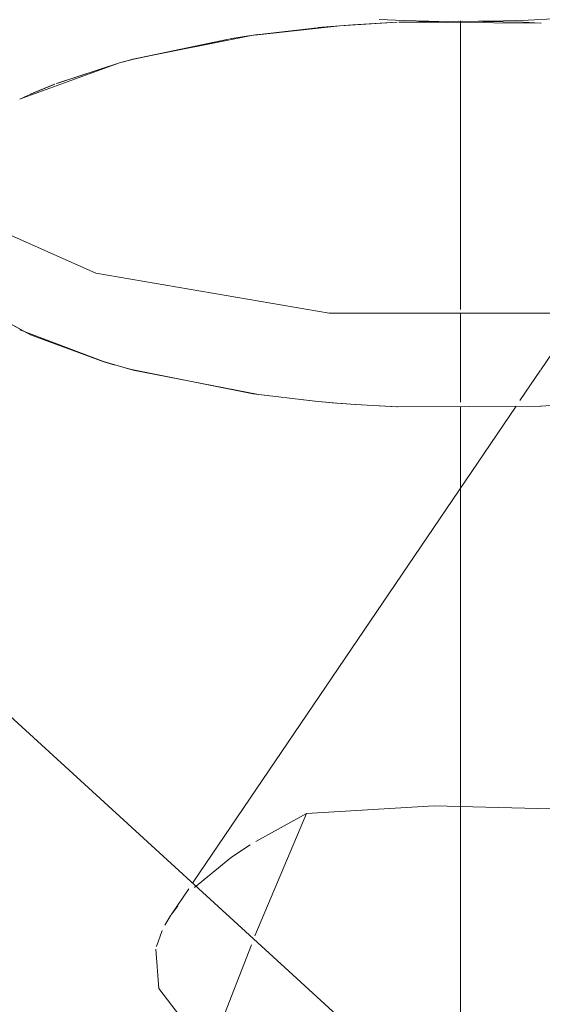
# Model space of a CAD drawing. Header units: millimetres. Extents: x -121 to 29920, y 1231 to 31888.
# Tile 158 of 256: x 22005 to 22058, y 17443 to 17541. Entities that reach past the tile are written whole.
import ezdxf

# ---------------------------------------------------------------- set-up
doc = ezdxf.new("R2010")
doc.units = ezdxf.units.MM
doc.linetypes.add('ADSK_Осевая', pattern=[700, 500, -100, 0, -100])
doc.layers.add('P-PIPE-____-CNTR', color=3, linetype='ADSK_Осевая', lineweight=20)
doc.layers.add('P-PIPE-____-OTLN', color=3, linetype='Continuous', lineweight=20)

# ---------------------------------------------------------------- blocks, each defined once
blk = doc.blocks.new('ADSK_ППР_Крестовина одноплоскостная канализационная - Одноплоскостная-1604126-3D severage Right')
at = {"layer": 'P-PIPE-____-OTLN', "color": 10}
for p, q in [((-4970.479, 17541.076), (-4976.473, 17540.956)), ((-4984.656, 17540.406), (-4990.469, 17539.73)), ((-4981.083, 17540.703), (-4984.601, 17540.411)), ((-4962.232, 17540.868), (-4976.487, 17540.956)), ((-4991.086, 17539.643), (-5003.148, 17537.246)), ((-4993.546, 17539.264), (-5003.096, 17537.259)), ((-5003.262, 17537.216), (-5004.496, 17536.881)), ((-5004.496, 17536.881), (-5014.397, 17533.286)), ((-5010.953, 17534.754), (-5013.484, 17533.705)), ((-5013.607, 17533.65), (-5014.485, 17533.245)), ((-4948.465, 17526.467), (-4962.257, 17506.14)), ((-4962.273, 17506.116), (-4964.344, 17503.064)), ((-4990.908, 17449.426), (-4985.753, 17461.694)), ((-4985.753, 17461.694), (-4990.83, 17458.902)), ((-4997.541, 17454.134), (-4999.297, 17451.547)), ((-4998.634, 17452.447), (-4999.297, 17451.547)), ((-4999.322, 17451.509), (-4999.935, 17450.502)), ((-5000.207, 17449.968), (-5000.786, 17448.381)), ((-4994.809, 17439.442), (-4991.265, 17448.538))]:
    blk.add_line(p, q, dxfattribs=at)
at = {"layer": 'P-PIPE-____-OTLN', "color": 22}
for p, q in [((-5019.178, 17512.783), (-5013.416, 17509.638)), ((-5013.416, 17509.638), (-5006.044, 17506.944)), ((-4987.505, 17445.891), (-5027.69, 17482.649))]:
    blk.add_line(p, q, dxfattribs=at)
at = {"layer": 'P-PIPE-____-OTLN', "color": 9}
for p, q in [((-5014.481, 17510.127), (-5006.101, 17506.96)), ((-5006.044, 17506.944), (-5004.91, 17506.61)), ((-5004.148, 17506.397), (-5003.289, 17506.165)), ((-5003.288, 17506.165), (-4991.083, 17503.73)), ((-4991.08, 17503.73), (-4984.913, 17502.99)), ((-4984.857, 17502.987), (-4982.825, 17502.805)), ((-4982.605, 17502.787), (-4980.867, 17502.657)), ((-4980.818, 17502.652), (-4976.671, 17502.425)), ((-4962.236, 17502.506), (-4959.598, 17502.668)), ((-4964.733, 17502.49), (-4997.157, 17454.701)), ((-4976.669, 17502.425), (-4962.237, 17502.506)), ((-4979.099, 17438.202), (-4987.505, 17445.891))]:
    blk.add_line(p, q, dxfattribs=at)
at = {"layer": 'P-PIPE-____-OTLN', "color": 22}
for points in [[(-4978.474, 17541.226, 0), (-4975.989, 17541.128, 0), (-4973.495, 17541.066, 0), (-4970.996, 17541.039, 0), (-4968.496, 17541.047, 0), (-4965.999, 17541.09, 0), (-4963.509, 17541.169, 0), (-4961.029, 17541.283, 0)], [(-4934.035, 17515.754, 0), (-4957.482, 17511.801, 0), (-4983.472, 17511.826, 0), (-5006.858, 17515.824, 0), (-5023.007, 17523.004, 0), (-5028.721, 17531.943, 0)], [(-5006.101, 17506.96, 0), (-5004.731, 17506.559, 0), (-5004.148, 17506.397, 0)], [(-5004.163, 17506.401, 0), (-5003.103, 17506.116, 0), (-4990.555, 17503.655, 0), (-4984.857, 17502.987, 0)], [(-4984.913, 17502.99, 0), (-4982.707, 17502.794, 0), (-4980.818, 17502.652, 0)], [(-4980.867, 17502.657, 0), (-4976.629, 17502.423, 0), (-4962.273, 17502.504, 0), (-4959.56, 17502.671, 0)]]:
    blk.add_polyline3d(points, dxfattribs=at)
at = {"layer": 'P-PIPE-____-OTLN', "color": 10}
for points in [[(-4962.243, 17540.868, 0), (-4964.014, 17540.951, 0), (-4970.106, 17541.076, 0)], [(-4976.666, 17540.949, 0), (-4982.413, 17540.604, 0), (-4990.919, 17539.667, 0)], [(-4976.652, 17540.949, 0), (-4978.37, 17540.87, 0), (-4981.083, 17540.703, 0)], [(-4990.627, 17539.708, 0), (-4992.178, 17539.482, 0), (-4993.434, 17539.283, 0)], [(-5003.215, 17537.228, 0), (-5004.496, 17536.881, 0), (-5010.765, 17534.826, 0)], [(-4959.968, 17462.126, 0), (-4972.934, 17462.451, 0), (-4985.753, 17461.694, 0)], [(-4991.371, 17458.567, 0), (-4993.243, 17457.326, 0), (-4996.968, 17454.274, 0)], [(-5000.855, 17448.086, 0), (-5000.546, 17444.152, 0), (-4997.609, 17440.307, 0), (-4992.089, 17436.995, 0)]]:
    blk.add_polyline3d(points, dxfattribs=at)

msp = doc.modelspace()

# ---------------------------------------------------------------- linework, layer by layer
at = {"layer": 'P-PIPE-____-CNTR', "color": 10}
for p, q in [((22049.485, 17521.687), (22049.485, 17541.078)), ((22049.485, 17521.687), (22049.485, 17541.078)), ((22049.485, 17512.185), (22049.485, 17521.687)), ((22049.485, 17502.884), (22049.485, 17511.813)), ((22049.485, 17439.029), (22049.485, 17469.079))]:
    msp.add_line(p, q, dxfattribs=at)
at = {"layer": 'P-PIPE-____-CNTR', "color": 9}
msp.add_line((22049.485, 17469.079), (22049.485, 17502.459), dxfattribs=at)
at = {"layer": 'P-PIPE-____-OTLN', "color": 10}
for p, q in [((22043.334, 17540.956), (22049.328, 17541.076)), ((22029.338, 17539.73), (22035.151, 17540.406)), ((22035.206, 17540.411), (22038.724, 17540.703)), ((22016.751, 17537.267), (22026.265, 17539.265)), ((22015.311, 17536.881), (22016.63, 17537.236)), ((22009.009, 17534.814), (22015.311, 17536.881)), ((22006.319, 17533.703), (22008.823, 17534.742)), ((22005.322, 17533.245), (22006.197, 17533.649))]:
    msp.add_line(p, q, dxfattribs=at)
at = {"layer": 'P-PIPE-____-OTLN', "color": 22}
for p, q in [((22006.391, 17509.638), (22000.629, 17512.783)), ((22013.763, 17506.944), (22006.391, 17509.638))]:
    msp.add_line(p, q, dxfattribs=at)
at = {"layer": 'P-PIPE-____-OTLN', "color": 9}
for p, q in [((22014.897, 17506.61), (22013.763, 17506.944)), ((22036.982, 17502.805), (22034.95, 17502.987)), ((22038.94, 17502.657), (22037.202, 17502.787))]:
    msp.add_line(p, q, dxfattribs=at)
at = {"layer": 'P-PIPE-____-OTLN', "color": 10}
for points in [[(22049.701, 17541.076, 0), (22055.793, 17540.951, 0), (22057.564, 17540.868, 0)], [(22038.724, 17540.703, 0), (22041.437, 17540.87, 0), (22043.155, 17540.949, 0)], [(22026.376, 17539.284, 0), (22027.629, 17539.482, 0), (22029.18, 17539.708, 0)]]:
    msp.add_polyline3d(points, dxfattribs=at)
at = {"layer": 'P-PIPE-____-OTLN', "color": 22}
for points in [[(22034.95, 17502.987, 0), (22029.252, 17503.655, 0), (22016.704, 17506.116, 0), (22015.644, 17506.401, 0)], [(22060.247, 17502.671, 0), (22057.534, 17502.504, 0), (22043.178, 17502.423, 0), (22038.94, 17502.657, 0)]]:
    msp.add_polyline3d(points, dxfattribs=at)

# ---------------------------------------------------------------- block references
msp.add_blockref('ADSK_ППР_Крестовина одноплоскостная канализационная - Одноплоскостная-1604126-3D severage Right', (27019.807, 0), dxfattribs=at)

doc.saveas('drawing.dxf')
